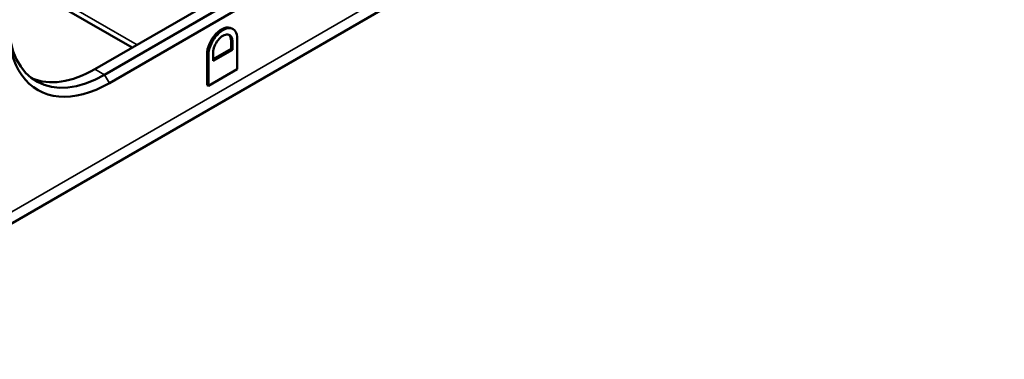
# Paper-space layout 'Sheet_1' of a CAD drawing. Header units: millimetres. Extents: x 1 to 117, y 1 to 117.
# Tile 27 of 73: x 94.7 to 100.39, y 22.7 to 24.66. Entities that reach past the tile are written whole.
import ezdxf

# ---------------------------------------------------------------- set-up
doc = ezdxf.new("R2010")
doc.units = ezdxf.units.MM
doc.layers.add('Visible (ISO)', color=7, linetype='Continuous', lineweight=50)
doc.layers.add('Visible Narrow (ISO)', color=7, linetype='Continuous', lineweight=35)

psp = doc.layouts.new('Sheet_1')

# ---------------------------------------------------------------- linework, layer by layer
at = {"layer": 'Visible (ISO)'}
for p, q in [((85.39504, 18.13879), (113.22275, 34.20513)), ((96.67998, 25.26721), (95.13885, 24.37743)), ((96.73566, 25.23506), (95.19453, 24.34529)), ((96.7635, 25.18684), (95.22236, 24.29707)), ((94.67505, 24.89341), (95.3538, 24.50154)), ((95.92886, 24.61243), (95.93694, 24.60777)), ((95.92549, 24.49407), (95.92549, 24.54229)), ((95.93356, 24.48941), (95.93356, 24.53763)), ((95.9614, 24.5537), (95.9614, 24.3769)), ((95.8222, 24.43444), (95.92549, 24.49407)), ((95.8222, 24.42512), (95.93356, 24.48941)), ((95.8222, 24.47334), (95.8222, 24.42512)), ((95.93356, 24.48941), (95.92549, 24.49407)), ((95.78629, 24.28512), (95.78629, 24.46193)), ((95.79436, 24.28046), (95.79436, 24.45726)), ((95.9614, 24.3769), (95.79436, 24.28046)), ((95.79436, 24.28046), (95.78629, 24.28512))]:
    psp.add_line(p, q, dxfattribs=at)
for centre, major_axis, start_param, end_param in [((95.22236, 24.97213), (-0.41339, -0.71601), 4.9741884, 7.0685835), ((95.19453, 24.9882), (-0.3937, -0.68191), 5.5224847, 7.0685835), ((95.86981, 24.51014), (0.05906, 0.10229), 0, 2.3561945), ((95.87788, 24.50548), (0.05906, 0.10229), 5.4977871, 8.6393798), ((95.87788, 24.50548), (0.03937, 0.06819), 5.4977871, 8.6393798), ((95.86981, 24.51014), (0.03937, 0.06819), 5.4977871, 6.1804743), ((95.13885, 25.02034), (-0.3937, -0.68191), 0.0707697, 0.7853982)]:
    psp.add_ellipse(centre, major_axis=major_axis, ratio=0.5773503, start_param=start_param, end_param=end_param, dxfattribs=at)
at = {"layer": 'Visible Narrow (ISO)'}
for p, q in [((85.43581, 18.22891), (113.26352, 34.29524)), ((94.68325, 24.92197), (95.38263, 24.51818)), ((95.93356, 24.53763), (95.92549, 24.54229)), ((95.79436, 24.45726), (95.78629, 24.46193)), ((95.13885, 24.37743), (95.19453, 24.34529)), ((95.19453, 24.34529), (95.22236, 24.29707))]:
    psp.add_line(p, q, dxfattribs=at)

doc.saveas('drawing.dxf')
